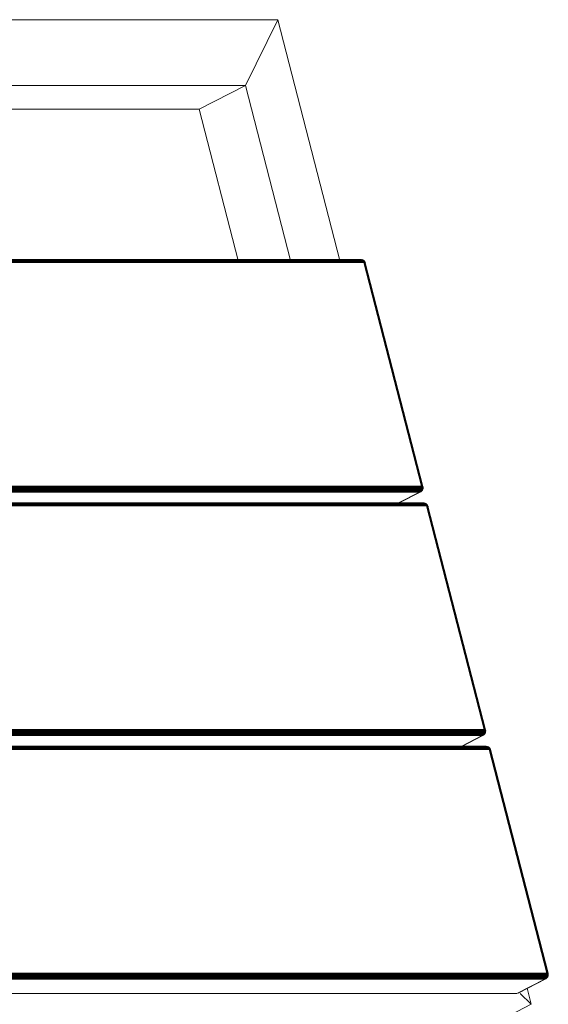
# Model space of a CAD drawing. Header units: millimetres. Extents: x -56182 to 286826, y -36685 to 98759.
# Tile 7 of 97: x -52532 to -52305, y 350 to 773. Entities that reach past the tile are written whole.
import ezdxf

# ---------------------------------------------------------------- set-up
doc = ezdxf.new("R2010")
doc.units = ezdxf.units.MM
doc.layers.add('Furniture-1', color=7, linetype='Continuous', lineweight=9, true_color=0xaaaaaa)
doc.layers.add('Kohvikutool-1', color=7, linetype='Continuous', lineweight=9, true_color=0xaaaaaa)

# ---------------------------------------------------------------- blocks, each defined once
blk = doc.blocks.new('MA_Kohvikultool - Kohvikutool_DWG-11582661-Sisevaade 1')
at = {"layer": 'Kohvikutool-1'}
for p, q in [((-52739.47, 772.99), (-52421.28, 772.99)), ((-52435.23, 744.8), (-52421.28, 772.99)), ((-52421.28, 772.99), (-52435.23, 744.8)), ((-52421.28, 772.99), (-52394.67, 669.63)), ((-52435.23, 744.8), (-52711.01, 744.8)), ((-52435.23, 744.8), (-52455.17, 734.54)), ((-52435.23, 744.8), (-52455.17, 734.54)), ((-52415.89, 669.63), (-52435.23, 744.8)), ((-52708.36, 734.54), (-52455.17, 734.54)), ((-52455.17, 734.54), (-52438.46, 669.63)), ((-52693.93, 670.03), (-52385.63, 670.03)), ((-52693.64, 669.98), (-52385.34, 669.98)), ((-52693.37, 669.84), (-52385.07, 669.84)), ((-52693.12, 669.63), (-52384.82, 669.63)), ((-52692.91, 669.36), (-52384.61, 669.36)), ((-52692.75, 669.04), (-52384.45, 669.04)), ((-52692.64, 668.71), (-52384.34, 668.71)), ((-52385.34, 669.98), (-52385.63, 670.03)), ((-52385.07, 669.84), (-52385.34, 669.98)), ((-52385.12, 669.95), (-52384.88, 669.87)), ((-52385.12, 669.95), (-52384.88, 669.82)), ((-52384.88, 669.87), (-52385.11, 669.91)), ((-52384.82, 669.63), (-52385.07, 669.84)), ((-52384.88, 669.87), (-52384.63, 669.72)), ((-52384.88, 669.82), (-52384.67, 669.61)), ((-52384.63, 669.72), (-52384.83, 669.74)), ((-52384.61, 669.36), (-52384.82, 669.63)), ((-52384.68, 669.75), (-52384.47, 669.63)), ((-52384.52, 669.56), (-52384.68, 669.75)), ((-52384.67, 669.61), (-52384.41, 669.31)), ((-52384.56, 669.35), (-52384.67, 669.61)), ((-52384.47, 669.63), (-52384.63, 669.72)), ((-52384.63, 669.72), (-52384.39, 669.52)), ((-52384.45, 669.04), (-52384.61, 669.36)), ((-52384.39, 669.52), (-52384.57, 669.52)), ((-52384.57, 669.52), (-52384.32, 669.24)), ((-52384.41, 669.31), (-52384.52, 669.56)), ((-52384.52, 669.56), (-52384.35, 669.46)), ((-52384.3, 669.24), (-52384.52, 669.56)), ((-52384.47, 669.63), (-52384.26, 669.45)), ((-52384.35, 669.46), (-52384.47, 669.63)), ((-52384.34, 668.71), (-52384.45, 669.04)), ((-52384.26, 669.45), (-52384.39, 669.52)), ((-52384.39, 669.52), (-52384.17, 669.26)), ((-52384.3, 669.24), (-52384.35, 669.46)), ((-52384.35, 669.46), (-52384.19, 669.33)), ((-52384.19, 669.15), (-52384.35, 669.46)), ((-52384.11, 668.73), (-52384.34, 668.71)), ((-52384.34, 668.71), (-52359.61, 572.63)), ((-52384.17, 669.26), (-52384.32, 669.24)), ((-52384.32, 669.24), (-52384.12, 668.92)), ((-52384.12, 668.92), (-52384.31, 668.83)), ((-52384.26, 669.45), (-52384.08, 669.24)), ((-52384.19, 669.33), (-52384.26, 669.45)), ((-52384.19, 669.15), (-52384.19, 669.33)), ((-52384.19, 669.33), (-52384.05, 669.17)), ((-52384.09, 669.04), (-52384.19, 669.33)), ((-52384.08, 669.24), (-52384.17, 669.26)), ((-52384.17, 669.26), (-52383.99, 668.98)), ((-52383.99, 668.98), (-52384.12, 668.92)), ((-52384.12, 668.92), (-52383.97, 668.6)), ((-52383.93, 668.73), (-52384.1, 668.7)), ((-52359.37, 572.62), (-52384.1, 668.7)), ((-52384.09, 669.04), (-52384.05, 669.17)), ((-52384.08, 669.24), (-52383.92, 669)), ((-52384.05, 669.17), (-52384.08, 669.24)), ((-52384.05, 669.17), (-52383.93, 668.98)), ((-52384.01, 668.92), (-52384.05, 669.17)), ((-52384.01, 668.92), (-52383.93, 668.98)), ((-52383.92, 669), (-52383.99, 668.98)), ((-52383.99, 668.98), (-52383.85, 668.69)), ((-52383.95, 668.79), (-52383.93, 668.98)), ((-52383.84, 668.79), (-52383.95, 668.79)), ((-52383.93, 668.98), (-52383.92, 669)), ((-52383.93, 668.98), (-52383.84, 668.79)), ((-52383.93, 668.73), (-52383.84, 668.79)), ((-52383.92, 669), (-52383.81, 668.76)), ((-52383.91, 668.67), (-52383.78, 668.6)), ((-52359.18, 572.58), (-52383.91, 668.67)), ((-52383.81, 668.76), (-52383.85, 668.69)), ((-52383.84, 668.79), (-52383.81, 668.76)), ((-52383.78, 668.6), (-52383.84, 668.79)), ((-52383.73, 668.51), (-52383.81, 668.76)), ((-52383.78, 668.6), (-52383.73, 668.51)), ((-52359.05, 572.52), (-52383.78, 668.6)), ((-52359.66, 571.1), (-52667.96, 571.1)), ((-52359.61, 572.63), (-52667.91, 572.63)), ((-52359.56, 571.49), (-52667.86, 571.49)), ((-52359.54, 572.28), (-52667.84, 572.28)), ((-52359.52, 571.89), (-52667.82, 571.89)), ((-52359.66, 571.1), (-52359.81, 570.75)), ((-52359.56, 571.49), (-52359.66, 571.1)), ((-52359.61, 572.63), (-52359.37, 572.62)), ((-52359.52, 572.28), (-52359.61, 572.63)), ((-52359.48, 571.12), (-52359.6, 570.77)), ((-52359.6, 570.62), (-52359.49, 570.92)), ((-52359.52, 571.89), (-52359.56, 571.49)), ((-52359.48, 571.9), (-52359.54, 572.28)), ((-52359.31, 572.07), (-52359.52, 571.95)), ((-52359.49, 570.92), (-52359.45, 571.25)), ((-52359.27, 571.06), (-52359.49, 570.92)), ((-52359.48, 571.9), (-52359.43, 571.51)), ((-52359.43, 571.51), (-52359.48, 571.12)), ((-52359.31, 571.19), (-52359.48, 571.12)), ((-52359.24, 571.73), (-52359.46, 571.6)), ((-52359.45, 571.25), (-52359.46, 571.6)), ((-52359.23, 571.39), (-52359.45, 571.25)), ((-52359.43, 571.9), (-52359.3, 571.56)), ((-52359.43, 571.51), (-52359.43, 571.9)), ((-52359.3, 571.56), (-52359.43, 571.51)), ((-52359.31, 571.19), (-52359.4, 570.86)), ((-52359.22, 571), (-52359.4, 570.86)), ((-52359.38, 570.76), (-52359.27, 571.06)), ((-52359.2, 570.96), (-52359.38, 570.76)), ((-52359.18, 572.58), (-52359.37, 572.62)), ((-52359.35, 571.94), (-52359.18, 571.66)), ((-52359.35, 571.94), (-52359.3, 571.56)), ((-52359.22, 571), (-52359.35, 570.74)), ((-52359.2, 570.96), (-52359.35, 570.74)), ((-52359.13, 572.2), (-52359.31, 572.07)), ((-52359.24, 571.73), (-52359.31, 572.07)), ((-52359.3, 571.56), (-52359.31, 571.19)), ((-52359.17, 571.32), (-52359.31, 571.19)), ((-52359.18, 571.66), (-52359.3, 571.56)), ((-52359.27, 572), (-52359.09, 571.79)), ((-52359.27, 572), (-52359.18, 571.66)), ((-52359.27, 571.06), (-52359.23, 571.39)), ((-52359.1, 571.24), (-52359.27, 571.06)), ((-52359.24, 571.73), (-52359.07, 571.88)), ((-52359.23, 571.39), (-52359.24, 571.73)), ((-52359.06, 571.55), (-52359.23, 571.39)), ((-52359.17, 571.32), (-52359.22, 571)), ((-52359.09, 571.21), (-52359.22, 571)), ((-52359.21, 572.09), (-52359.03, 571.96)), ((-52359.21, 572.09), (-52359.09, 571.79)), ((-52359.1, 571.24), (-52359.2, 570.96)), ((-52359.09, 571.21), (-52359.2, 570.96)), ((-52359.18, 572.58), (-52359.05, 572.52)), ((-52359.09, 571.79), (-52359.18, 571.66)), ((-52359.18, 571.66), (-52359.17, 571.32)), ((-52359.17, 572.52), (-52359.02, 572.33)), ((-52359.17, 572.2), (-52359.01, 572.14)), ((-52359.17, 572.2), (-52359.03, 571.96)), ((-52359.05, 571.49), (-52359.17, 571.32)), ((-52359.02, 572.33), (-52359.15, 572.33)), ((-52359.15, 572.33), (-52359.01, 572.14)), ((-52359.03, 572.32), (-52359.13, 572.2)), ((-52359.07, 571.88), (-52359.13, 572.2)), ((-52359.06, 571.55), (-52359.1, 571.24)), ((-52359, 571.46), (-52359.1, 571.24)), ((-52359.03, 571.96), (-52359.09, 571.79)), ((-52359.09, 571.79), (-52359.05, 571.49)), ((-52359.05, 571.49), (-52359.09, 571.21)), ((-52359, 571.46), (-52359.09, 571.21)), ((-52359.07, 571.88), (-52358.97, 572.03)), ((-52359.07, 571.88), (-52359.06, 571.55)), ((-52358.96, 571.74), (-52359.06, 571.55)), ((-52359.05, 572.52), (-52359, 572.43)), ((-52359.02, 572.33), (-52359.05, 572.52)), ((-52358.97, 571.7), (-52359.05, 571.49)), ((-52359, 572.43), (-52359.03, 572.32)), ((-52358.97, 572.03), (-52359.03, 572.32)), ((-52359.01, 572.14), (-52359.03, 571.96)), ((-52359.03, 571.96), (-52358.97, 571.7)), ((-52358.95, 572.19), (-52359.02, 572.33)), ((-52359.02, 572.33), (-52359.01, 572.14)), ((-52359.01, 572.14), (-52358.94, 571.94)), ((-52358.95, 572.19), (-52359, 572.43)), ((-52358.96, 571.74), (-52359, 571.46)), ((-52358.97, 571.7), (-52359, 571.46)), ((-52358.97, 572.03), (-52358.95, 572.19)), ((-52358.97, 572.03), (-52358.96, 571.74)), ((-52358.94, 571.94), (-52358.97, 571.7)), ((-52358.94, 571.94), (-52358.96, 571.74)), ((-52358.95, 572.19), (-52358.94, 571.94)), ((-52668.75, 570.07), (-52360.45, 570.07)), ((-52360.22, 570.22), (-52668.52, 570.22)), ((-52668.3, 570.45), (-52360, 570.45)), ((-52359.81, 570.75), (-52668.11, 570.75)), ((-52360.45, 570.07), (-52369.45, 565.44)), ((-52360.21, 570.1), (-52369.26, 565.44)), ((-52359.97, 570.2), (-52369.22, 565.44)), ((-52360.22, 570.22), (-52360.45, 570.07)), ((-52360, 570.45), (-52360.22, 570.22)), ((-52359.98, 570.25), (-52360.21, 570.1)), ((-52360.21, 570.1), (-52359.97, 570.2)), ((-52359.81, 570.75), (-52360, 570.45)), ((-52359.77, 570.48), (-52359.98, 570.25)), ((-52359.98, 570.25), (-52359.74, 570.35)), ((-52359.97, 570.2), (-52359.76, 570.37)), ((-52359.74, 570.35), (-52359.97, 570.2)), ((-52359.6, 570.77), (-52359.77, 570.48)), ((-52359.55, 570.57), (-52359.77, 570.48)), ((-52359.76, 570.37), (-52359.6, 570.62)), ((-52359.54, 570.52), (-52359.76, 570.37)), ((-52359.55, 570.57), (-52359.74, 570.35)), ((-52359.74, 570.35), (-52359.54, 570.52)), ((-52359.4, 570.86), (-52359.6, 570.77)), ((-52359.38, 570.76), (-52359.6, 570.62)), ((-52359.4, 570.86), (-52359.55, 570.57)), ((-52359.35, 570.74), (-52359.55, 570.57)), ((-52359.54, 570.52), (-52359.38, 570.76)), ((-52359.35, 570.74), (-52359.54, 570.52)), ((-52358.72, 565.49), (-52667.02, 565.49)), ((-52358.44, 565.44), (-52666.74, 565.44)), ((-52358.16, 565.3), (-52666.46, 565.3)), ((-52357.91, 565.09), (-52666.21, 565.09)), ((-52357.7, 564.82), (-52666, 564.82)), ((-52665.84, 564.5), (-52357.54, 564.5)), ((-52665.73, 564.17), (-52357.43, 564.17)), ((-52358.44, 565.44), (-52358.72, 565.49)), ((-52358.16, 565.3), (-52358.44, 565.44)), ((-52358.22, 565.41), (-52357.98, 565.33)), ((-52358.22, 565.41), (-52357.98, 565.28)), ((-52357.98, 565.33), (-52358.21, 565.37)), ((-52357.91, 565.09), (-52358.16, 565.3)), ((-52357.98, 565.33), (-52357.73, 565.18)), ((-52357.98, 565.28), (-52357.77, 565.07)), ((-52357.73, 565.18), (-52357.93, 565.2)), ((-52357.7, 564.82), (-52357.91, 565.09)), ((-52357.77, 565.21), (-52357.56, 565.08)), ((-52357.61, 565.02), (-52357.77, 565.21)), ((-52357.77, 565.07), (-52357.5, 564.77)), ((-52357.66, 564.81), (-52357.77, 565.07)), ((-52357.56, 565.08), (-52357.73, 565.18)), ((-52357.73, 565.18), (-52357.48, 564.98)), ((-52357.7, 564.82), (-52357.54, 564.5)), ((-52357.48, 564.98), (-52357.66, 564.98)), ((-52357.66, 564.98), (-52357.42, 564.7)), ((-52357.5, 564.77), (-52357.61, 565.02)), ((-52357.61, 565.02), (-52357.45, 564.92)), ((-52357.39, 564.7), (-52357.61, 565.02)), ((-52357.56, 565.08), (-52357.36, 564.91)), ((-52357.45, 564.92), (-52357.56, 565.08)), ((-52357.43, 564.17), (-52357.54, 564.5)), ((-52357.36, 564.91), (-52357.48, 564.98)), ((-52357.48, 564.98), (-52357.27, 564.72)), ((-52357.39, 564.7), (-52357.45, 564.92)), ((-52357.45, 564.92), (-52357.29, 564.79)), ((-52357.28, 564.61), (-52357.45, 564.92)), ((-52357.21, 564.19), (-52357.43, 564.17)), ((-52357.43, 564.17), (-52332.7, 468.09)), ((-52357.27, 564.72), (-52357.42, 564.7)), ((-52357.42, 564.7), (-52357.22, 564.38)), ((-52357.22, 564.38), (-52357.4, 564.29)), ((-52357.36, 564.91), (-52357.17, 564.7)), ((-52357.29, 564.79), (-52357.36, 564.91)), ((-52357.28, 564.61), (-52357.29, 564.79)), ((-52357.29, 564.79), (-52357.15, 564.62)), ((-52357.19, 564.5), (-52357.29, 564.79)), ((-52357.17, 564.7), (-52357.27, 564.72)), ((-52357.27, 564.72), (-52357.08, 564.44)), ((-52357.08, 564.44), (-52357.22, 564.38)), ((-52357.22, 564.38), (-52357.06, 564.06)), ((-52357.03, 564.19), (-52357.2, 564.16)), ((-52357.2, 564.16), (-52332.47, 468.08)), ((-52357.19, 564.5), (-52357.15, 564.62)), ((-52357.17, 564.7), (-52357.02, 564.46)), ((-52357.15, 564.62), (-52357.17, 564.7)), ((-52357.15, 564.62), (-52357.03, 564.44)), ((-52357.11, 564.38), (-52357.15, 564.62)), ((-52357.11, 564.38), (-52357.03, 564.44)), ((-52357.02, 564.46), (-52357.08, 564.44)), ((-52357.08, 564.44), (-52356.94, 564.15)), ((-52357.05, 564.25), (-52357.03, 564.44)), ((-52356.94, 564.25), (-52357.05, 564.25)), ((-52357.03, 564.44), (-52357.02, 564.46)), ((-52357.03, 564.44), (-52356.94, 564.25)), ((-52357.03, 564.19), (-52356.94, 564.25)), ((-52357.02, 564.46), (-52356.9, 564.21)), ((-52357.01, 564.12), (-52356.88, 564.06)), ((-52357.01, 564.12), (-52332.28, 468.04)), ((-52356.94, 564.25), (-52356.9, 564.21)), ((-52356.88, 564.06), (-52356.94, 564.25)), ((-52356.9, 564.21), (-52356.94, 564.15)), ((-52356.82, 563.97), (-52356.9, 564.21)), ((-52356.88, 564.06), (-52356.82, 563.97)), ((-52356.88, 564.06), (-52332.15, 467.98)), ((-52641.85, 465.53), (-52333.55, 465.53)), ((-52641.61, 465.68), (-52333.32, 465.68)), ((-52641.39, 465.91), (-52333.09, 465.91)), ((-52641.2, 466.21), (-52332.9, 466.21)), ((-52641.05, 466.56), (-52332.75, 466.56)), ((-52332.7, 468.09), (-52641, 468.09)), ((-52332.66, 466.95), (-52640.95, 466.95)), ((-52332.64, 467.74), (-52640.94, 467.74)), ((-52640.92, 467.35), (-52332.62, 467.35)), ((-52333.55, 465.53), (-52342.55, 460.9)), ((-52333.3, 465.56), (-52342.36, 460.9)), ((-52333.06, 465.66), (-52342.32, 460.9)), ((-52333.32, 465.68), (-52333.55, 465.53)), ((-52333.09, 465.91), (-52333.32, 465.68)), ((-52333.07, 465.71), (-52333.3, 465.56)), ((-52333.3, 465.56), (-52333.06, 465.66)), ((-52332.9, 466.21), (-52333.09, 465.91)), ((-52332.86, 465.94), (-52333.07, 465.71)), ((-52333.07, 465.71), (-52332.84, 465.81)), ((-52333.06, 465.66), (-52332.85, 465.83)), ((-52332.84, 465.81), (-52333.06, 465.66)), ((-52332.75, 466.56), (-52332.9, 466.21)), ((-52332.69, 466.23), (-52332.86, 465.94)), ((-52332.64, 466.03), (-52332.86, 465.94)), ((-52332.85, 465.83), (-52332.69, 466.08)), ((-52332.63, 465.98), (-52332.85, 465.83)), ((-52332.64, 466.03), (-52332.84, 465.81)), ((-52332.84, 465.81), (-52332.63, 465.98)), ((-52332.66, 466.95), (-52332.75, 466.56)), ((-52332.7, 468.09), (-52332.47, 468.08)), ((-52332.7, 468.09), (-52332.62, 467.74)), ((-52332.58, 466.58), (-52332.69, 466.23)), ((-52332.69, 466.08), (-52332.58, 466.38)), ((-52332.49, 466.32), (-52332.69, 466.23)), ((-52332.47, 466.22), (-52332.69, 466.08)), ((-52332.66, 466.95), (-52332.53, 467.36)), ((-52332.57, 467.36), (-52332.66, 466.95)), ((-52332.49, 466.32), (-52332.64, 466.03)), ((-52332.45, 466.19), (-52332.64, 466.03)), ((-52332.63, 465.98), (-52332.47, 466.22)), ((-52332.45, 466.19), (-52332.63, 465.98)), ((-52332.62, 467.74), (-52332.62, 467.35)), ((-52332.4, 467.53), (-52332.62, 467.41)), ((-52332.52, 466.97), (-52332.58, 466.58)), ((-52332.58, 466.38), (-52332.54, 466.71)), ((-52332.41, 466.65), (-52332.58, 466.58)), ((-52332.37, 466.52), (-52332.58, 466.38)), ((-52332.34, 467.19), (-52332.55, 467.06)), ((-52332.54, 466.71), (-52332.55, 467.06)), ((-52332.32, 466.85), (-52332.54, 466.71)), ((-52332.53, 467.36), (-52332.39, 467.02)), ((-52332.53, 467.36), (-52332.52, 466.97)), ((-52332.39, 467.02), (-52332.52, 466.97)), ((-52332.41, 466.65), (-52332.49, 466.32)), ((-52332.32, 466.46), (-52332.49, 466.32)), ((-52332.47, 468.08), (-52332.28, 468.04)), ((-52332.47, 466.22), (-52332.37, 466.52)), ((-52332.3, 466.42), (-52332.47, 466.22)), ((-52332.32, 466.46), (-52332.45, 466.19)), ((-52332.3, 466.42), (-52332.45, 466.19)), ((-52332.44, 467.4), (-52332.28, 467.12)), ((-52332.44, 467.4), (-52332.39, 467.02)), ((-52332.39, 467.02), (-52332.41, 466.65)), ((-52332.26, 466.78), (-52332.41, 466.65)), ((-52332.23, 467.66), (-52332.4, 467.53)), ((-52332.34, 467.19), (-52332.4, 467.53)), ((-52332.28, 467.12), (-52332.39, 467.02)), ((-52332.37, 466.52), (-52332.32, 466.85)), ((-52332.2, 466.7), (-52332.37, 466.52)), ((-52332.36, 467.46), (-52332.19, 467.25)), ((-52332.36, 467.46), (-52332.28, 467.12)), ((-52332.34, 467.19), (-52332.17, 467.34)), ((-52332.32, 466.85), (-52332.34, 467.19)), ((-52332.16, 467.01), (-52332.32, 466.85)), ((-52332.26, 466.78), (-52332.32, 466.46)), ((-52332.18, 466.67), (-52332.32, 466.46)), ((-52332.3, 467.55), (-52332.13, 467.42)), ((-52332.3, 467.55), (-52332.19, 467.25)), ((-52332.2, 466.7), (-52332.3, 466.42)), ((-52332.18, 466.67), (-52332.3, 466.42)), ((-52332.28, 468.04), (-52332.15, 467.98)), ((-52332.19, 467.25), (-52332.28, 467.12)), ((-52332.28, 467.12), (-52332.26, 466.78)), ((-52332.27, 467.98), (-52332.11, 467.79)), ((-52332.26, 467.66), (-52332.1, 467.6)), ((-52332.26, 467.66), (-52332.13, 467.42)), ((-52332.14, 466.95), (-52332.26, 466.78)), ((-52332.11, 467.79), (-52332.25, 467.79)), ((-52332.25, 467.79), (-52332.1, 467.6)), ((-52332.12, 467.78), (-52332.23, 467.66)), ((-52332.17, 467.34), (-52332.23, 467.66)), ((-52332.16, 467.01), (-52332.2, 466.7)), ((-52332.09, 466.92), (-52332.2, 466.7)), ((-52332.13, 467.42), (-52332.19, 467.25)), ((-52332.19, 467.25), (-52332.14, 466.95)), ((-52332.14, 466.95), (-52332.18, 466.67)), ((-52332.09, 466.92), (-52332.18, 466.67)), ((-52332.17, 467.34), (-52332.07, 467.49)), ((-52332.17, 467.34), (-52332.16, 467.01)), ((-52332.06, 467.2), (-52332.16, 467.01)), ((-52332.15, 467.98), (-52332.09, 467.89)), ((-52332.11, 467.79), (-52332.15, 467.98)), ((-52332.07, 467.16), (-52332.14, 466.95)), ((-52332.1, 467.6), (-52332.13, 467.42)), ((-52332.13, 467.42), (-52332.07, 467.16)), ((-52332.09, 467.89), (-52332.12, 467.78)), ((-52332.07, 467.49), (-52332.12, 467.78)), ((-52332.05, 467.65), (-52332.11, 467.79)), ((-52332.11, 467.79), (-52332.1, 467.6)), ((-52332.1, 467.6), (-52332.04, 467.4)), ((-52332.05, 467.65), (-52332.09, 467.89)), ((-52332.06, 467.2), (-52332.09, 466.92)), ((-52332.07, 467.16), (-52332.09, 466.92)), ((-52332.07, 467.49), (-52332.05, 467.65)), ((-52332.07, 467.49), (-52332.06, 467.2)), ((-52332.04, 467.4), (-52332.07, 467.16)), ((-52332.04, 467.4), (-52332.06, 467.2)), ((-52332.05, 467.65), (-52332.04, 467.4)), ((-52331.82, 460.95), (-52640.12, 460.95)), ((-52331.53, 460.9), (-52331.82, 460.95)), ((-52331.53, 460.9), (-52639.83, 460.9)), ((-52331.26, 460.76), (-52639.56, 460.76)), ((-52639.31, 460.55), (-52331.01, 460.55)), ((-52330.8, 460.28), (-52639.1, 460.28)), ((-52638.94, 459.96), (-52330.64, 459.96)), ((-52638.83, 459.63), (-52330.53, 459.63)), ((-52331.26, 460.76), (-52331.53, 460.9)), ((-52331.31, 460.87), (-52331.07, 460.78)), ((-52331.31, 460.87), (-52331.07, 460.74)), ((-52331.07, 460.78), (-52331.3, 460.82)), ((-52331.01, 460.55), (-52331.26, 460.76)), ((-52331.07, 460.78), (-52330.82, 460.64)), ((-52331.07, 460.74), (-52330.86, 460.53)), ((-52330.82, 460.64), (-52331.02, 460.66)), ((-52330.8, 460.28), (-52331.01, 460.55)), ((-52330.87, 460.67), (-52330.66, 460.54)), ((-52330.71, 460.48), (-52330.87, 460.67)), ((-52330.86, 460.53), (-52330.6, 460.23)), ((-52330.8, 460.28), (-52330.86, 460.53)), ((-52330.66, 460.54), (-52330.82, 460.64)), ((-52330.82, 460.64), (-52330.58, 460.43)), ((-52330.64, 459.96), (-52330.8, 460.28)), ((-52330.58, 460.43), (-52330.76, 460.44)), ((-52330.76, 460.44), (-52330.51, 460.16)), ((-52330.6, 460.23), (-52330.71, 460.48)), ((-52330.71, 460.48), (-52330.54, 460.38)), ((-52330.49, 460.16), (-52330.71, 460.48)), ((-52330.66, 460.54), (-52330.45, 460.37)), ((-52330.54, 460.38), (-52330.66, 460.54)), ((-52330.53, 459.63), (-52330.64, 459.96)), ((-52330.45, 460.37), (-52330.58, 460.43)), ((-52330.58, 460.43), (-52330.36, 460.18)), ((-52330.49, 460.16), (-52330.54, 460.38)), ((-52330.54, 460.38), (-52330.38, 460.25)), ((-52330.38, 460.07), (-52330.54, 460.38)), ((-52330.3, 459.65), (-52330.53, 459.63)), ((-52330.53, 459.63), (-52305.8, 363.55)), ((-52330.36, 460.18), (-52330.51, 460.16)), ((-52330.51, 460.16), (-52330.31, 459.84)), ((-52330.31, 459.84), (-52330.5, 459.75)), ((-52330.45, 460.37), (-52330.27, 460.16)), ((-52330.38, 460.25), (-52330.45, 460.37)), ((-52330.38, 460.07), (-52330.38, 460.25)), ((-52330.38, 460.25), (-52330.24, 460.08)), ((-52330.28, 459.96), (-52330.38, 460.25)), ((-52330.27, 460.16), (-52330.36, 460.18)), ((-52330.36, 460.18), (-52330.18, 459.9)), ((-52330.18, 459.9), (-52330.31, 459.84)), ((-52330.31, 459.84), (-52330.16, 459.52)), ((-52330.29, 459.62), (-52330.12, 459.65)), ((-52330.29, 459.62), (-52305.56, 363.54)), ((-52330.28, 459.96), (-52330.24, 460.08)), ((-52330.27, 460.16), (-52330.11, 459.92)), ((-52330.24, 460.08), (-52330.27, 460.16)), ((-52330.24, 460.08), (-52330.12, 459.9)), ((-52330.2, 459.84), (-52330.24, 460.08)), ((-52330.2, 459.84), (-52330.12, 459.9)), ((-52330.11, 459.92), (-52330.18, 459.9)), ((-52330.18, 459.9), (-52330.04, 459.61)), ((-52330.14, 459.71), (-52330.12, 459.9)), ((-52330.14, 459.71), (-52330.03, 459.71)), ((-52330.12, 459.9), (-52330.11, 459.92)), ((-52330.12, 459.9), (-52330.03, 459.71)), ((-52330.11, 459.92), (-52330, 459.67)), ((-52330.1, 459.58), (-52330.03, 459.71)), ((-52330.1, 459.58), (-52329.97, 459.52)), ((-52330.1, 459.58), (-52305.37, 363.5)), ((-52330, 459.67), (-52330.04, 459.61)), ((-52330.03, 459.71), (-52330, 459.67)), ((-52330.03, 459.71), (-52329.97, 459.52)), ((-52330, 459.67), (-52329.92, 459.43)), ((-52329.97, 459.52), (-52329.92, 459.43)), ((-52329.97, 459.52), (-52305.24, 363.44)), ((-52614.94, 360.99), (-52306.64, 360.99)), ((-52614.71, 361.14), (-52306.41, 361.14)), ((-52306.19, 361.37), (-52614.49, 361.37)), ((-52614.29, 361.67), (-52306, 361.67)), ((-52305.85, 362.02), (-52614.14, 362.02)), ((-52305.8, 363.55), (-52614.1, 363.55)), ((-52305.75, 362.41), (-52614.05, 362.41)), ((-52305.73, 363.2), (-52614.03, 363.2)), ((-52305.71, 362.81), (-52614.01, 362.81)), ((-52306.64, 360.99), (-52318.6, 354.83)), ((-52307.37, 360.51), (-52318.36, 354.86)), ((-52318.12, 354.96), (-52306.16, 361.12)), ((-52306.41, 361.14), (-52306.64, 360.99)), ((-52306.19, 361.37), (-52306.41, 361.14)), ((-52306.4, 361.02), (-52306.17, 361.17)), ((-52306.4, 361.02), (-52306.16, 361.12)), ((-52306, 361.67), (-52306.19, 361.37)), ((-52305.96, 361.4), (-52306.17, 361.17)), ((-52306.17, 361.17), (-52305.93, 361.27)), ((-52306.16, 361.12), (-52305.95, 361.29)), ((-52306.16, 361.12), (-52305.93, 361.27)), ((-52305.85, 362.02), (-52306, 361.67)), ((-52305.79, 361.69), (-52305.96, 361.4)), ((-52305.74, 361.49), (-52305.96, 361.4)), ((-52305.95, 361.29), (-52305.79, 361.54)), ((-52305.95, 361.29), (-52305.73, 361.44)), ((-52305.74, 361.49), (-52305.93, 361.27)), ((-52305.93, 361.27), (-52305.73, 361.44)), ((-52305.75, 362.41), (-52305.85, 362.02)), ((-52305.8, 363.55), (-52305.56, 363.54)), ((-52305.71, 363.2), (-52305.8, 363.55)), ((-52305.67, 362.04), (-52305.79, 361.69)), ((-52305.79, 361.54), (-52305.68, 361.84)), ((-52305.59, 361.78), (-52305.79, 361.69)), ((-52305.79, 361.54), (-52305.57, 361.68)), ((-52305.71, 362.81), (-52305.75, 362.41)), ((-52305.59, 361.78), (-52305.74, 361.49)), ((-52305.54, 361.65), (-52305.74, 361.49)), ((-52305.67, 362.81), (-52305.73, 363.2)), ((-52305.73, 361.44), (-52305.57, 361.68)), ((-52305.54, 361.65), (-52305.73, 361.44)), ((-52305.5, 362.99), (-52305.71, 362.86)), ((-52305.68, 361.84), (-52305.64, 362.17)), ((-52305.68, 361.84), (-52305.46, 361.98)), ((-52305.67, 362.81), (-52305.61, 362.43)), ((-52305.61, 362.43), (-52305.67, 362.04)), ((-52305.5, 362.11), (-52305.67, 362.04)), ((-52305.65, 362.52), (-52305.43, 362.65)), ((-52305.64, 362.17), (-52305.65, 362.52)), ((-52305.64, 362.17), (-52305.42, 362.31)), ((-52305.62, 362.82), (-52305.48, 362.48)), ((-52305.61, 362.43), (-52305.62, 362.82)), ((-52305.48, 362.48), (-52305.61, 362.43)), ((-52305.5, 362.11), (-52305.59, 361.78)), ((-52305.41, 361.92), (-52305.59, 361.78)), ((-52305.57, 361.68), (-52305.46, 361.98)), ((-52305.39, 361.88), (-52305.57, 361.68)), ((-52305.56, 363.54), (-52305.37, 363.5)), ((-52305.54, 362.86), (-52305.37, 362.58)), ((-52305.54, 362.86), (-52305.48, 362.48)), ((-52305.41, 361.92), (-52305.54, 361.65)), ((-52305.39, 361.88), (-52305.54, 361.65)), ((-52305.32, 363.12), (-52305.5, 362.99)), ((-52305.5, 362.99), (-52305.43, 362.65)), ((-52305.48, 362.48), (-52305.5, 362.11)), ((-52305.35, 362.24), (-52305.5, 362.11)), ((-52305.37, 362.58), (-52305.48, 362.48)), ((-52305.46, 362.92), (-52305.28, 362.71)), ((-52305.46, 362.92), (-52305.37, 362.58)), ((-52305.46, 361.98), (-52305.42, 362.31)), ((-52305.29, 362.16), (-52305.46, 361.98)), ((-52305.43, 362.65), (-52305.26, 362.8)), ((-52305.42, 362.31), (-52305.43, 362.65)), ((-52305.25, 362.47), (-52305.42, 362.31)), ((-52305.35, 362.24), (-52305.41, 361.92)), ((-52305.28, 362.13), (-52305.41, 361.92)), ((-52305.4, 363.01), (-52305.22, 362.87)), ((-52305.4, 363.01), (-52305.28, 362.71)), ((-52305.29, 362.16), (-52305.39, 361.88)), ((-52305.28, 362.13), (-52305.39, 361.88)), ((-52305.37, 363.5), (-52305.24, 363.44)), ((-52305.37, 363.5), (-52305.21, 363.25)), ((-52305.28, 362.71), (-52305.37, 362.58)), ((-52305.37, 362.58), (-52305.35, 362.24)), ((-52305.36, 363.12), (-52305.2, 363.06)), ((-52305.36, 363.12), (-52305.22, 362.87)), ((-52305.24, 362.41), (-52305.35, 362.24)), ((-52305.21, 363.25), (-52305.34, 363.25)), ((-52305.34, 363.25), (-52305.2, 363.06)), ((-52305.22, 363.24), (-52305.32, 363.12)), ((-52305.32, 363.12), (-52305.26, 362.8)), ((-52305.25, 362.47), (-52305.29, 362.16)), ((-52305.19, 362.38), (-52305.29, 362.16)), ((-52305.22, 362.87), (-52305.28, 362.71)), ((-52305.28, 362.71), (-52305.24, 362.41)), ((-52305.24, 362.41), (-52305.28, 362.13)), ((-52305.19, 362.38), (-52305.28, 362.13)), ((-52305.26, 362.8), (-52305.16, 362.95)), ((-52305.26, 362.8), (-52305.25, 362.47)), ((-52305.15, 362.66), (-52305.25, 362.47)), ((-52305.24, 363.44), (-52305.19, 363.35)), ((-52305.24, 363.44), (-52305.21, 363.25)), ((-52305.16, 362.62), (-52305.24, 362.41)), ((-52305.19, 363.35), (-52305.22, 363.24)), ((-52305.22, 363.24), (-52305.16, 362.95)), ((-52305.2, 363.06), (-52305.22, 362.87)), ((-52305.22, 362.87), (-52305.16, 362.62)), ((-52305.14, 363.11), (-52305.21, 363.25)), ((-52305.21, 363.25), (-52305.2, 363.06)), ((-52305.2, 363.06), (-52305.13, 362.86)), ((-52305.19, 363.35), (-52305.14, 363.11)), ((-52305.15, 362.66), (-52305.19, 362.38)), ((-52305.16, 362.62), (-52305.19, 362.38)), ((-52305.16, 362.95), (-52305.14, 363.11)), ((-52305.16, 362.95), (-52305.15, 362.66)), ((-52305.13, 362.86), (-52305.16, 362.62)), ((-52305.13, 362.86), (-52305.15, 362.66)), ((-52305.14, 363.11), (-52305.13, 362.86)), ((-52314.23, 357.08), (-52312.45, 350.13)), ((-52626.9, 354.83), (-52318.6, 354.83)), ((-52312.45, 350.13), (-52317.19, 354.83)), ((-52317.19, 354.83), (-52312.45, 350.13)), ((-52332.38, 339.87), (-52312.45, 350.13))]:
    blk.add_line(p, q, dxfattribs=at)
blk = doc.blocks.new('MA_Kohvikultool - MA_Kohvikultool-11582672-Sisevaade 1')
blk.add_blockref('MA_Kohvikultool - Kohvikutool_DWG-11582661-Sisevaade 1', (0, 0))

msp = doc.modelspace()

# ---------------------------------------------------------------- block references
at = {"layer": 'Furniture-1'}
msp.add_blockref('MA_Kohvikultool - MA_Kohvikultool-11582672-Sisevaade 1', (0, 0), dxfattribs=at)

doc.saveas('drawing.dxf')
